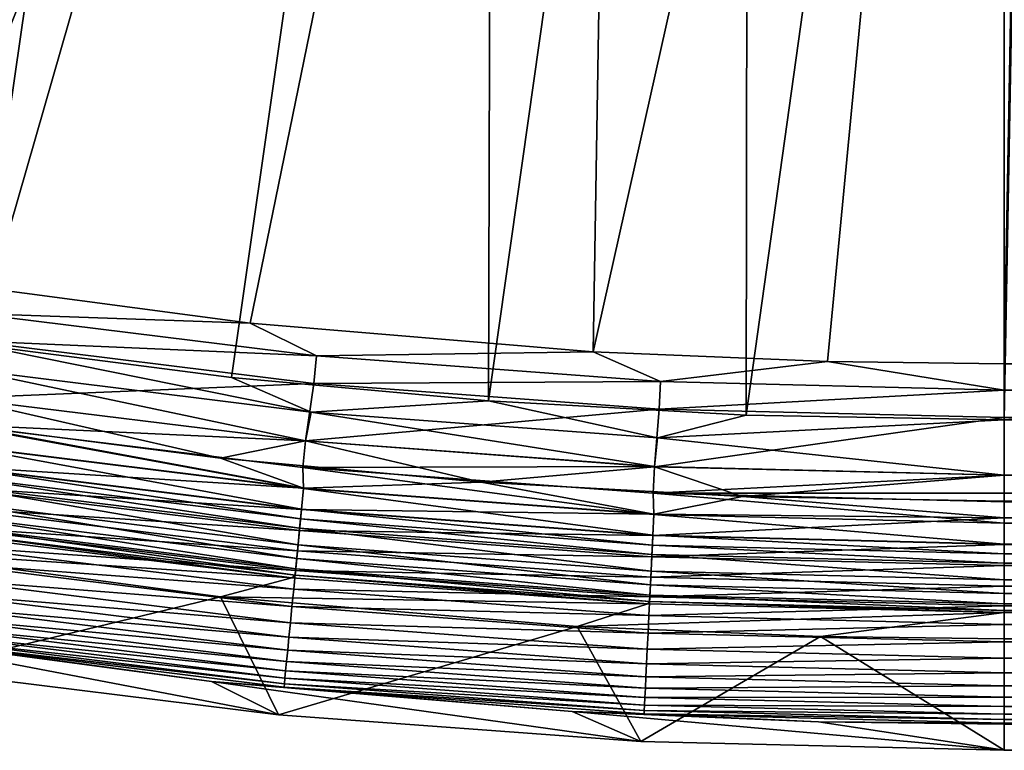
# Model space of a CAD drawing. Header units: metres. Extents: x -900 to 900, y -400 to 400.
# Tile 12 of 253: x -727 to -701, y -400 to -380. Entities that reach past the tile are written whole.
import ezdxf

# ---------------------------------------------------------------- set-up
doc = ezdxf.new("R2010")
doc.units = ezdxf.units.M

msp = doc.modelspace()

# ---------------------------------------------------------------- linework, layer by layer
at = {"layer": 'top'}
for points in [[(-721.18103, -338.163605, -29.625343), (-728.303345, -336.857208, -29.650164), (-730.213135, -387.293213, -0.803848)], [(-710.974182, -339.373688, -29.587475), (-721.18103, -338.163605, -29.625343), (-730.213135, -387.293213, -0.803848)], [(-730.213135, -387.293213, -0.803848), (-721.030396, -388.514221, -0.803848), (-710.974182, -339.373688, -29.587475)], [(-721.030396, -388.514221, -0.803848), (-711.798828, -389.283508, -0.803848), (-710.974182, -339.373688, -29.587475)], [(-710.974182, -339.373688, -29.587475), (-711.798828, -389.283508, -0.803848), (-700.734314, -339.824097, -29.546532)], [(-730.794678, -363.176727, -17.935678), (-721.292175, -339.675354, -32.22316), (-728.416321, -389.088013, -3.399924)], [(-721.292175, -339.675354, -32.22316), (-714.468994, -340.558014, -32.198345), (-728.416321, -389.088013, -3.399924)], [(-711.798828, -389.283508, -0.803848), (-705.491638, -389.547943, -0.803848), (-700.734314, -339.824097, -29.546532)], [(-700.734314, -339.824097, -29.546532), (-705.491638, -389.547943, -0.803848), (-700.734314, -389.60788, -0.803848)], [(-699.821045, -339.827301, -29.544678), (-700.734314, -339.824097, -29.546532), (-700.734314, -389.60788, -0.803848)], [(-699.821045, -339.827301, -29.544678), (-700.734314, -389.60788, -0.803848), (-0.734328, -389.60788, -0.803848)], [(-728.416321, -389.088013, -3.399924), (-714.468994, -340.558014, -32.198345), (-721.528137, -389.972351, -3.399924)], [(-714.468994, -340.558014, -32.198345), (-714.612244, -390.604828, -3.399924), (-721.528137, -389.972351, -3.399924)], [(-714.468994, -340.558014, -32.198345), (-707.610962, -341.10791, -32.172169), (-714.612244, -390.604828, -3.399924)], [(-707.610962, -341.10791, -32.172169), (-707.677917, -390.98468, -3.399924), (-714.612244, -390.604828, -3.399924)], [(-707.610962, -341.10791, -32.172169), (-700.734314, -341.324097, -32.144608), (-707.677917, -390.98468, -3.399924)], [(-700.734314, -341.324097, -32.144608), (-700.734314, -391.111328, -3.399924), (-707.677917, -390.98468, -3.399924)], [(-700.734314, -341.324097, -32.144608), (-699.821045, -341.327301, -32.142754), (-700.734314, -391.111328, -3.399924)], [(-699.821045, -341.327301, -32.142754), (-0.734328, -341.327301, -32.142754), (-700.734314, -391.111328, -3.399924)], [(-700.734314, -391.111328, -3.399924), (-0.734328, -341.327301, -32.142754), (-0.734328, -391.111328, -3.399924)], [(-721.030396, -388.514221, -0.803848), (-730.213135, -387.293213, -0.803848), (-728.469055, -388.250153, -0.456723)], [(-719.242432, -389.392639, -0.456723), (-728.469055, -388.250153, -0.456723), (-728.57782, -388.98526, -0.204445)], [(-721.030396, -388.514221, -0.803848), (-728.469055, -388.250153, -0.456723), (-719.242432, -389.392639, -0.456723)], [(-711.798828, -389.283508, -0.803848), (-721.030396, -388.514221, -0.803848), (-719.242432, -389.392639, -0.456723)], [(-728.57782, -388.98526, -0.204445), (-728.888, -390.531128), (-719.315002, -390.132233, -0.204445)], [(-719.315002, -390.132233, -0.204445), (-719.242432, -389.392639, -0.456723), (-728.57782, -388.98526, -0.204445)], [(-728.691406, -389.753143, -3.101714), (-728.416321, -389.088013, -3.399924), (-719.390808, -390.904785, -3.101714)], [(-728.416321, -389.088013, -3.399924), (-721.528137, -389.972351, -3.399924), (-719.390808, -390.904785, -3.101714)], [(-711.798828, -389.283508, -0.803848), (-719.242432, -389.392639, -0.456723), (-709.988831, -390.081268, -0.456723)], [(-705.491638, -389.547943, -0.803848), (-711.798828, -389.283508, -0.803848), (-709.988831, -390.081268, -0.456723)], [(-709.988831, -390.081268, -0.456723), (-719.242432, -389.392639, -0.456723), (-719.315002, -390.132233, -0.204445)], [(-705.491638, -389.547943, -0.803848), (-709.988831, -390.081268, -0.456723), (-700.734314, -390.311768, -0.456723)], [(-700.734314, -389.60788, -0.803848), (-705.491638, -389.547943, -0.803848), (-700.734314, -390.311768, -0.456723)], [(-719.540833, -391.679962, -3), (-728.887451, -390.527191, -3), (-728.691406, -389.753143, -3.101714)], [(-719.390808, -390.904785, -3.101714), (-719.540833, -391.679962, -3), (-728.691406, -389.753143, -3.101714)], [(-0.734328, -390.554504, -0.3623), (-0.734328, -389.60788, -0.803848), (-700.734314, -390.311768, -0.456723)], [(-0.734328, -389.60788, -0.803848), (-700.734314, -389.60788, -0.803848), (-700.734314, -390.311768, -0.456723)], [(-719.390808, -390.904785, -3.101714), (-721.528137, -389.972351, -3.399924), (-714.612244, -390.604828, -3.399924)], [(-710.025085, -390.823547, -0.204445), (-709.988831, -390.081268, -0.456723), (-719.315002, -390.132233, -0.204445)], [(-700.734314, -390.311768, -0.456723), (-709.988831, -390.081268, -0.456723), (-710.025085, -390.823547, -0.204445)], [(-728.888, -390.531128), (-719.541199, -391.68396), (-719.315002, -390.132233, -0.204445)], [(-719.315002, -390.132233, -0.204445), (-719.541199, -391.68396), (-710.025085, -390.823547, -0.204445)], [(-700.734314, -391.054962, -0.204445), (-700.734314, -390.311768, -0.456723), (-710.025085, -390.823547, -0.204445)], [(-0.734328, -390.554504, -0.3623), (-700.734314, -390.311768, -0.456723), (-700.734314, -391.054962, -0.204445)], [(-728.887451, -390.527191, -3), (-719.540833, -391.679962, -3), (-728.992859, -391.238037, -3)], [(-728.888, -390.531128), (-728.816284, -391.249176), (-721.828735, -392.148865)], [(-728.888, -390.531128), (-721.828735, -392.148865), (-719.541199, -391.68396)], [(-719.390808, -390.904785, -3.101714), (-714.612244, -390.604828, -3.399924), (-710.062988, -391.598938, -3.101714)], [(-714.612244, -390.604828, -3.399924), (-707.677917, -390.98468, -3.399924), (-710.062988, -391.598938, -3.101714)], [(-0.734328, -391.563354, -0.091617), (-0.734328, -390.554504, -0.3623), (-700.734314, -391.054962, -0.204445)], [(-719.541199, -391.68396), (-710.149109, -392.37674), (-710.025085, -390.823547, -0.204445)], [(-710.025085, -390.823547, -0.204445), (-710.149109, -392.37674), (-700.734314, -391.054962, -0.204445)], [(-710.148926, -392.372772, -3), (-719.540833, -391.679962, -3), (-719.390808, -390.904785, -3.101714)], [(-710.062988, -391.598938, -3.101714), (-710.148926, -392.372772, -3), (-719.390808, -390.904785, -3.101714)], [(-710.149109, -392.37674), (-700.734314, -392.603882), (-700.734314, -391.054962, -0.204445)], [(-710.062988, -391.598938, -3.101714), (-707.677917, -390.98468, -3.399924), (-700.734314, -391.111328, -3.399924)], [(-700.734314, -391.111328, -3.399924), (-700.734314, -392.603882, -3), (-710.062988, -391.598938, -3.101714)], [(-0.734328, -391.563354, -0.091617), (-700.734314, -391.054962, -0.204445), (-700.734314, -392.603882)], [(-0.734328, -391.111328, -3.399924), (-0.734328, -391.582916, -3.180022), (-700.734314, -391.111328, -3.399924)], [(-0.734328, -391.582916, -3.180022), (-700.734314, -392.603882, -3), (-700.734314, -391.111328, -3.399924)], [(-728.992859, -391.238037, -3), (-719.592773, -392.963928, -3.056892), (-728.99408, -391.799835, -3.056892)], [(-728.992859, -391.238037, -3), (-719.540833, -391.679962, -3), (-719.611267, -392.395142, -3)], [(-728.992859, -391.238037, -3), (-719.611267, -392.395142, -3), (-719.592773, -392.963928, -3.056892)], [(-719.591797, -392.953766, -0.028766), (-728.816284, -391.249176), (-728.992615, -391.789734, -0.028766)], [(-721.828735, -392.148865), (-728.816284, -391.249176), (-719.591797, -392.953766, -0.028766)], [(-721.828735, -392.148865), (-714.812988, -392.792389), (-719.541199, -391.68396)], [(-719.540833, -391.679962, -3), (-710.148926, -392.372772, -3), (-719.611267, -392.395142, -3)], [(-719.541199, -391.68396), (-714.812988, -392.792389), (-710.149109, -392.37674)], [(-700.734314, -392.603882, -3), (-710.148926, -392.372772, -3), (-710.062988, -391.598938, -3.101714)], [(-0.734328, -392.603882), (-0.734328, -391.563354, -0.091617), (-700.734314, -392.603882)], [(-0.734328, -391.582916, -3.180022), (-0.734328, -392.08551, -3.04535), (-700.734314, -392.603882, -3)], [(-729.077332, -392.36264, -0.114353), (-719.591797, -392.953766, -0.028766), (-728.992615, -391.789734, -0.028766)], [(-728.99408, -391.799835, -3.056892), (-719.647278, -393.519562, -3.22474), (-729.075806, -392.352112, -3.22474)], [(-728.99408, -391.799835, -3.056892), (-719.592773, -392.963928, -3.056892), (-719.647278, -393.519562, -3.22474)], [(-714.812988, -392.792389), (-721.828735, -392.148865), (-719.591797, -392.953766, -0.028766)], [(-0.734328, -392.08551, -3.04535), (-0.734328, -392.603882, -3), (-700.734314, -392.603882, -3)], [(-719.648315, -393.530151, -0.114353), (-729.077332, -392.36264, -0.114353), (-729.160645, -392.925751, -0.255695)], [(-729.075806, -392.352112, -3.22474), (-719.673096, -393.782166, -3.348771), (-729.11438, -392.613129, -3.348771)], [(-719.591797, -392.953766, -0.028766), (-729.077332, -392.36264, -0.114353), (-719.648315, -393.530151, -0.114353)], [(-729.075806, -392.352112, -3.22474), (-719.647278, -393.519562, -3.22474), (-719.673096, -393.782166, -3.348771)], [(-719.611267, -392.395142, -3), (-710.148926, -392.372772, -3), (-710.184204, -393.090515, -3)], [(-719.611267, -392.395142, -3), (-710.164001, -393.665619, -3.056892), (-719.592773, -392.963928, -3.056892)], [(-719.611267, -392.395142, -3), (-710.184204, -393.090515, -3), (-710.164001, -393.665619, -3.056892)], [(-714.812988, -392.792389), (-707.778381, -393.178833), (-710.149109, -392.37674)], [(-710.148926, -392.372772, -3), (-700.734314, -392.603882, -3), (-710.184204, -393.090515, -3)], [(-710.149109, -392.37674), (-707.778381, -393.178833), (-700.734314, -392.603882)], [(-729.11438, -392.613129, -3.348771), (-719.69751, -394.03125, -3.497899), (-729.151001, -392.860687, -3.497899)], [(-729.11438, -392.613129, -3.348771), (-719.673096, -393.782166, -3.348771), (-719.69751, -394.03125, -3.497899)], [(-710.184204, -393.090515, -3), (-0.734328, -392.603882, -3), (-0.734328, -393.32251, -3)], [(-710.184204, -393.090515, -3), (-700.734314, -392.603882, -3), (-0.734328, -392.603882, -3)], [(-707.778381, -393.178833), (-700.734314, -393.307709), (-700.734314, -392.603882)], [(-700.734314, -392.603882), (-700.734314, -393.307709), (-0.734328, -393.307709)], [(-0.734328, -393.307709), (-0.734328, -392.603882), (-700.734314, -392.603882)], [(-719.703918, -394.09671, -0.255695), (-729.160645, -392.925751, -0.255695), (-729.241516, -393.472687, -0.451727)], [(-719.741516, -394.480103, -3.865118), (-729.21698, -393.306824, -3.865118), (-729.151001, -392.860687, -3.497899)], [(-719.648315, -393.530151, -0.114353), (-729.160645, -392.925751, -0.255695), (-719.703918, -394.09671, -0.255695)], [(-729.151001, -392.860687, -3.497899), (-719.69751, -394.03125, -3.497899), (-719.741516, -394.480103, -3.865118)], [(-710.163513, -393.655396, -0.028766), (-719.591797, -392.953766, -0.028766), (-719.648315, -393.530151, -0.114353)], [(-719.592773, -392.963928, -3.056892), (-710.191223, -394.223267, -3.22474), (-719.647278, -393.519562, -3.22474)], [(-719.592773, -392.963928, -3.056892), (-710.164001, -393.665619, -3.056892), (-710.191223, -394.223267, -3.22474)], [(-714.812988, -392.792389), (-719.591797, -392.953766, -0.028766), (-710.163513, -393.655396, -0.028766)], [(-707.778381, -393.178833), (-714.812988, -392.792389), (-710.163513, -393.655396, -0.028766)], [(-700.734314, -393.32251, -3), (-710.184204, -393.090515, -3), (-0.734328, -393.32251, -3)], [(-710.184204, -393.090515, -3), (-700.734314, -393.901672, -3.056724), (-710.164001, -393.665619, -3.056892)], [(-710.184204, -393.090515, -3), (-700.734314, -393.32251, -3), (-700.734314, -393.901672, -3.056724)], [(-707.778381, -393.178833), (-710.163513, -393.655396, -0.028766), (-700.734314, -393.754425, -0.016652)], [(-700.734314, -393.307709), (-707.778381, -393.178833), (-700.734314, -393.754425, -0.016652)], [(-729.319092, -393.997314, -0.70103), (-719.757935, -394.646973, -0.451727), (-729.241516, -393.472687, -0.451727)], [(-729.21698, -393.306824, -3.865118), (-719.777771, -394.849457, -4.312942), (-729.271301, -393.67395, -4.312942)], [(-729.241516, -393.472687, -0.451727), (-719.757935, -394.646973, -0.451727), (-719.703918, -394.09671, -0.255695)], [(-719.741516, -394.480103, -3.865118), (-719.777771, -394.849457, -4.312942), (-729.21698, -393.306824, -3.865118)], [(-710.191772, -394.233887, -0.114353), (-719.648315, -393.530151, -0.114353), (-719.703918, -394.09671, -0.255695)], [(-719.673096, -393.782166, -3.348771), (-719.647278, -393.519562, -3.22474), (-710.204102, -394.486847, -3.348771)], [(-710.163513, -393.655396, -0.028766), (-719.648315, -393.530151, -0.114353), (-710.191772, -394.233887, -0.114353)], [(-719.647278, -393.519562, -3.22474), (-710.191223, -394.223267, -3.22474), (-710.204102, -394.486847, -3.348771)], [(-700.734314, -393.307709), (-700.734314, -393.754425, -0.016652), (-0.734328, -393.307709)], [(-700.734314, -393.754425, -0.016652), (-700.734314, -394.469604, -0.113575), (-0.734328, -393.307709)], [(-0.734328, -393.307709), (-700.734314, -394.469604, -0.113575), (-0.734328, -395.151855, -0.290434)], [(-700.734314, -393.32251, -3), (-0.734328, -393.32251, -3), (-700.734314, -393.901672, -3.056724)], [(-0.734328, -393.32251, -3), (-0.734328, -394.807526, -3.395593), (-700.734314, -393.901672, -3.056724)], [(-729.271301, -393.67395, -4.312942), (-719.804871, -395.125732, -4.82471), (-729.31189, -393.948547, -4.82471)], [(-729.271301, -393.67395, -4.312942), (-719.777771, -394.849457, -4.312942), (-719.804871, -395.125732, -4.82471)], [(-719.69751, -394.03125, -3.497899), (-719.673096, -393.782166, -3.348771), (-710.21637, -394.736816, -3.497899)], [(-710.21637, -394.736816, -3.497899), (-719.673096, -393.782166, -3.348771), (-710.204102, -394.486847, -3.348771)], [(-700.734314, -393.754425, -0.016652), (-710.163513, -393.655396, -0.028766), (-710.191772, -394.233887, -0.114353)], [(-710.191772, -394.233887, -0.114353), (-700.734314, -394.469604, -0.113575), (-700.734314, -393.754425, -0.016652)], [(-710.164001, -393.665619, -3.056892), (-700.734314, -394.458832, -3.22474), (-710.191223, -394.223267, -3.22474)], [(-710.164001, -393.665619, -3.056892), (-700.734314, -393.901672, -3.056724), (-700.734314, -394.458832, -3.22474)], [(-729.3927, -394.494934, -1.000777), (-719.809692, -395.174805, -0.70103), (-729.319092, -393.997314, -0.70103)], [(-729.31189, -393.948547, -4.82471), (-719.821716, -395.297607, -5.381563), (-729.337158, -394.119385, -5.381563)], [(-729.319092, -393.997314, -0.70103), (-719.809692, -395.174805, -0.70103), (-719.757935, -394.646973, -0.451727)], [(-729.31189, -393.948547, -4.82471), (-719.804871, -395.125732, -4.82471), (-719.821716, -395.297607, -5.381563)], [(-719.741516, -394.480103, -3.865118), (-719.69751, -394.03125, -3.497899), (-710.238342, -395.187317, -3.865118)], [(-710.238342, -395.187317, -3.865118), (-719.69751, -394.03125, -3.497899), (-710.21637, -394.736816, -3.497899)], [(-700.734314, -393.901672, -3.056724), (-0.734328, -394.807526, -3.395593), (-700.734314, -394.458832, -3.22474)], [(-729.430847, -394.190674, -5.959025), (-719.90387, -395.365723, -5.959025), (-731.373291, -394.608612, -87)], [(-729.337158, -394.119385, -5.381563), (-719.90387, -395.365723, -5.959025), (-729.430847, -394.190674, -5.959025)], [(-729.337158, -394.119385, -5.381563), (-719.821716, -395.297607, -5.381563), (-719.90387, -395.365723, -5.959025)], [(-719.757935, -394.646973, -0.451727), (-710.219543, -394.802521, -0.255695), (-719.703918, -394.09671, -0.255695)], [(-719.703918, -394.09671, -0.255695), (-710.219543, -394.802521, -0.255695), (-710.191772, -394.233887, -0.114353)], [(-710.219543, -394.802521, -0.255695), (-700.734314, -394.469604, -0.113575), (-710.191772, -394.233887, -0.114353)], [(-710.191223, -394.223267, -3.22474), (-700.734314, -394.722473, -3.348646), (-710.204102, -394.486847, -3.348771)], [(-710.191223, -394.223267, -3.22474), (-700.734314, -394.458832, -3.22474), (-700.734314, -394.722473, -3.348646)], [(-729.46167, -394.961182, -1.34779), (-719.858826, -395.675446, -1.000777), (-729.3927, -394.494934, -1.000777)], [(-729.3927, -394.494934, -1.000777), (-719.858826, -395.675446, -1.000777), (-719.809692, -395.174805, -0.70103)], [(-719.777771, -394.849457, -4.312942), (-719.741516, -394.480103, -3.865118), (-710.25647, -395.558014, -4.312942)], [(-710.25647, -395.558014, -4.312942), (-719.741516, -394.480103, -3.865118), (-710.238342, -395.187317, -3.865118)], [(-710.219543, -394.802521, -0.255695), (-700.734314, -395.03891, -0.255184), (-700.734314, -394.469604, -0.113575)], [(-710.204102, -394.486847, -3.348771), (-700.734314, -394.972778, -3.497662), (-710.21637, -394.736816, -3.497899)], [(-710.204102, -394.486847, -3.348771), (-700.734314, -394.722473, -3.348646), (-700.734314, -394.972778, -3.497662)], [(-0.734328, -394.807526, -3.395593), (-700.734314, -394.722473, -3.348646), (-700.734314, -394.458832, -3.22474)], [(-700.734314, -394.469604, -0.113575), (-700.734314, -395.03891, -0.255184), (-0.734328, -395.151855, -0.290434)], [(-719.90387, -395.365723, -5.959025), (-721.827332, -395.878052, -87), (-731.373291, -394.608612, -87)], [(-731.373291, -394.608612, -87), (-721.827332, -395.878052, -87), (-729.974854, -397.85791, -87)], [(-719.809692, -395.174805, -0.70103), (-710.246521, -395.354797, -0.451727), (-719.757935, -394.646973, -0.451727)], [(-719.804871, -395.125732, -4.82471), (-719.777771, -394.849457, -4.312942), (-710.27002, -395.835297, -4.82471)], [(-710.27002, -395.835297, -4.82471), (-719.777771, -394.849457, -4.312942), (-710.25647, -395.558014, -4.312942)], [(-719.757935, -394.646973, -0.451727), (-710.246521, -395.354797, -0.451727), (-710.219543, -394.802521, -0.255695)], [(-710.246521, -395.354797, -0.451727), (-700.734314, -395.03891, -0.255184), (-710.219543, -394.802521, -0.255695)], [(-710.21637, -394.736816, -3.497899), (-700.734314, -395.424042, -3.865118), (-710.238342, -395.187317, -3.865118)], [(-700.734314, -394.972778, -3.497662), (-700.734314, -395.424042, -3.865118), (-710.21637, -394.736816, -3.497899)], [(-0.734328, -394.807526, -3.395593), (-700.734314, -394.972778, -3.497662), (-700.734314, -394.722473, -3.348646)], [(-0.734328, -395.898926, -4.477523), (-700.734314, -395.424042, -3.865118), (-0.734328, -394.807526, -3.395593)], [(-700.734314, -395.424042, -3.865118), (-700.734314, -394.972778, -3.497662), (-0.734328, -394.807526, -3.395593)], [(-729.52533, -395.391663, -1.738888), (-719.904846, -396.144531, -1.34779), (-729.46167, -394.961182, -1.34779)], [(-729.46167, -394.961182, -1.34779), (-719.904846, -396.144531, -1.34779), (-719.858826, -395.675446, -1.000777)], [(-719.804871, -395.125732, -4.82471), (-710.278442, -396.007813, -5.381563), (-719.821716, -395.297607, -5.381563)], [(-710.278442, -396.007813, -5.381563), (-719.804871, -395.125732, -4.82471), (-710.27002, -395.835297, -4.82471)], [(-710.246521, -395.354797, -0.451727), (-700.734314, -395.591583, -0.451673), (-700.734314, -395.03891, -0.255184)], [(-0.734328, -395.151855, -0.290434), (-700.734314, -395.03891, -0.255184), (-700.734314, -395.591583, -0.451673)], [(-719.947327, -396.577637, -1.738888), (-729.52533, -395.391663, -1.738888), (-729.58313, -395.782257, -2.170691)], [(-719.947327, -396.577637, -1.738888), (-719.904846, -396.144531, -1.34779), (-729.52533, -395.391663, -1.738888)], [(-719.90387, -395.365723, -5.959025), (-710.330627, -396.071899, -5.959025), (-721.827332, -395.878052, -87)], [(-719.821716, -395.297607, -5.381563), (-710.330627, -396.071899, -5.959025), (-719.90387, -395.365723, -5.959025)], [(-719.858826, -395.675446, -1.000777), (-710.272461, -395.884521, -0.70103), (-719.809692, -395.174805, -0.70103)], [(-719.821716, -395.297607, -5.381563), (-710.278442, -396.007813, -5.381563), (-710.330627, -396.071899, -5.959025)], [(-719.809692, -395.174805, -0.70103), (-710.272461, -395.884521, -0.70103), (-710.246521, -395.354797, -0.451727)], [(-710.272461, -395.884521, -0.70103), (-700.734314, -395.591583, -0.451673), (-710.246521, -395.354797, -0.451727)], [(-710.238342, -395.187317, -3.865118), (-700.734314, -395.79541, -4.313144), (-710.25647, -395.558014, -4.312942)], [(-700.734314, -395.424042, -3.865118), (-700.734314, -395.79541, -4.313144), (-710.238342, -395.187317, -3.865118)], [(-700.734314, -395.591583, -0.451673), (-700.734314, -396.12207, -0.701), (-0.734328, -395.151855, -0.290434)], [(-700.734314, -396.12207, -0.701), (-0.734328, -396.817444, -1.133617), (-0.734328, -395.151855, -0.290434)], [(-710.272461, -395.884521, -0.70103), (-700.734314, -396.12207, -0.701), (-700.734314, -395.591583, -0.451673)], [(-710.25647, -395.558014, -4.312942), (-700.734314, -396.072815, -4.82471), (-710.27002, -395.835297, -4.82471)], [(-700.734314, -395.79541, -4.313144), (-700.734314, -396.072815, -4.82471), (-710.25647, -395.558014, -4.312942)], [(-700.734314, -395.79541, -4.313144), (-700.734314, -395.424042, -3.865118), (-0.734328, -395.898926, -4.477523)], [(-729.974854, -397.85791, -87), (-721.827332, -395.878052, -87), (-720.267212, -399.055206, -87)], [(-719.98584, -396.970612, -2.170691), (-729.58313, -395.782257, -2.170691), (-729.63446, -396.129547, -2.639013)], [(-719.98584, -396.970612, -2.170691), (-719.947327, -396.577637, -1.738888), (-729.58313, -395.782257, -2.170691)], [(-710.330627, -396.071899, -5.959025), (-712.23053, -396.677734, -87), (-721.827332, -395.878052, -87)], [(-721.827332, -395.878052, -87), (-712.23053, -396.677734, -87), (-720.267212, -399.055206, -87)], [(-719.904846, -396.144531, -1.34779), (-710.296997, -396.387024, -1.000777), (-719.858826, -395.675446, -1.000777)], [(-719.858826, -395.675446, -1.000777), (-710.296997, -396.387024, -1.000777), (-710.272461, -395.884521, -0.70103)], [(-710.296997, -396.387024, -1.000777), (-700.734314, -396.12207, -0.701), (-710.272461, -395.884521, -0.70103)], [(-710.27002, -395.835297, -4.82471), (-700.734314, -396.245697, -5.380377), (-710.278442, -396.007813, -5.381563)], [(-700.734314, -396.072815, -4.82471), (-700.734314, -396.245697, -5.380377), (-710.27002, -395.835297, -4.82471)], [(-700.734314, -396.072815, -4.82471), (-700.734314, -395.79541, -4.313144), (-0.734328, -395.898926, -4.477523)], [(-700.734314, -396.072815, -4.82471), (-0.734328, -395.898926, -4.477523), (-700.734314, -396.245697, -5.380377)], [(-0.734328, -395.898926, -4.477523), (-0.734328, -396.307465, -5.959025), (-700.734314, -396.245697, -5.380377)], [(-720.020142, -397.320038, -2.639013), (-729.63446, -396.129547, -2.639013), (-729.678955, -396.430359, -3.139467)], [(-720.020142, -397.320038, -2.639013), (-719.98584, -396.970612, -2.170691), (-729.63446, -396.129547, -2.639013)], [(-710.320007, -396.857819, -1.34779), (-719.904846, -396.144531, -1.34779), (-719.947327, -396.577637, -1.738888)], [(-710.320007, -396.857819, -1.34779), (-710.296997, -396.387024, -1.000777), (-719.904846, -396.144531, -1.34779)], [(-710.330627, -396.071899, -5.959025), (-700.734314, -396.307465, -5.959025), (-712.23053, -396.677734, -87)], [(-710.278442, -396.007813, -5.381563), (-700.734314, -396.307465, -5.959025), (-710.330627, -396.071899, -5.959025)], [(-700.734314, -396.625275, -1.000623), (-700.734314, -396.12207, -0.701), (-710.296997, -396.387024, -1.000777)], [(-700.734314, -396.245697, -5.380377), (-700.734314, -396.307465, -5.959025), (-710.278442, -396.007813, -5.381563)], [(-700.734314, -396.12207, -0.701), (-700.734314, -396.625275, -1.000623), (-0.734328, -396.817444, -1.133617)], [(-720.049805, -397.622681, -3.139467), (-729.678955, -396.430359, -3.139467), (-729.716125, -396.681519, -3.667668)], [(-720.049805, -397.622681, -3.139467), (-720.020142, -397.320038, -2.639013), (-729.678955, -396.430359, -3.139467)], [(-700.734314, -396.307465, -5.959025), (-705.677246, -396.952454, -87), (-712.23053, -396.677734, -87)], [(-700.734314, -396.625275, -1.000623), (-710.296997, -396.387024, -1.000777), (-710.320007, -396.857819, -1.34779)], [(-700.734314, -396.307465, -5.959025), (-700.734314, -397.014709, -87), (-705.677246, -396.952454, -87)], [(-700.734314, -396.245697, -5.380377), (-0.734328, -396.307465, -5.959025), (-700.734314, -396.307465, -5.959025)], [(-700.734314, -396.307465, -5.959025), (-0.734328, -396.307465, -5.959025), (-700.734314, -397.014709, -87)], [(-0.734328, -396.307465, -5.959025), (-0.734328, -397.014709, -87), (-700.734314, -397.014709, -87)], [(-720.074646, -397.875366, -3.667668), (-729.716125, -396.681519, -3.667668), (-729.745544, -396.880188, -4.218875)], [(-720.074646, -397.875366, -3.667668), (-720.049805, -397.622681, -3.139467), (-729.716125, -396.681519, -3.667668)], [(-720.267212, -399.055206, -87), (-712.23053, -396.677734, -87), (-710.512573, -399.77478, -87)], [(-710.341248, -397.292511, -1.738888), (-719.947327, -396.577637, -1.738888), (-719.98584, -396.970612, -2.170691)], [(-710.341248, -397.292511, -1.738888), (-710.320007, -396.857819, -1.34779), (-719.947327, -396.577637, -1.738888)], [(-712.23053, -396.677734, -87), (-705.677246, -396.952454, -87), (-710.512573, -399.77478, -87)], [(-700.734314, -397.096649, -1.347691), (-700.734314, -396.625275, -1.000623), (-710.320007, -396.857819, -1.34779)], [(-700.734314, -396.625275, -1.000623), (-700.734314, -397.096649, -1.347691), (-0.734328, -396.817444, -1.133617)], [(-722.073975, -398.157501, -5.947641), (-731.732422, -396.873077, -5.947641), (-720.267212, -399.055206, -87)], [(-720.267212, -399.055206, -87), (-731.732422, -396.873077, -5.947641), (-729.974854, -397.85791, -87)], [(-731.732422, -396.873077, -5.947641), (-722.073975, -398.157501, -5.947641), (-729.780151, -397.114563, -5.365363)], [(-720.094238, -398.075256, -4.218875), (-729.745544, -396.880188, -4.218875), (-729.766907, -397.024902, -4.786941)], [(-720.094238, -398.075256, -4.218875), (-720.074646, -397.875366, -3.667668), (-729.745544, -396.880188, -4.218875)], [(-710.360535, -397.68692, -2.170691), (-719.98584, -396.970612, -2.170691), (-720.020142, -397.320038, -2.639013)], [(-710.360535, -397.68692, -2.170691), (-710.341248, -397.292511, -1.738888), (-719.98584, -396.970612, -2.170691)], [(-710.512573, -399.77478, -87), (-705.677246, -396.952454, -87), (-700.734314, -400.014801, -87)], [(-700.734314, -397.096649, -1.347691), (-710.320007, -396.857819, -1.34779), (-710.341248, -397.292511, -1.738888)], [(-705.677246, -396.952454, -87), (-700.734314, -397.014709, -87), (-700.734314, -400.014801, -87)], [(-0.734328, -396.817444, -1.133617), (-700.734314, -397.096649, -1.347691), (-700.734314, -397.531799, -1.738888)], [(-0.734328, -396.817444, -1.133617), (-700.734314, -397.531799, -1.738888), (-0.734328, -398.14328, -2.447921)], [(-720.108521, -398.220825, -4.786941), (-729.766907, -397.024902, -4.786941), (-729.780151, -397.114563, -5.365363)], [(-729.780151, -397.114563, -5.365363), (-722.073975, -398.157501, -5.947641), (-720.117371, -398.311035, -5.365363)], [(-720.117371, -398.311035, -5.365363), (-720.108521, -398.220825, -4.786941), (-729.780151, -397.114563, -5.365363)], [(-720.108521, -398.220825, -4.786941), (-720.094238, -398.075256, -4.218875), (-729.766907, -397.024902, -4.786941)], [(-700.734314, -397.531799, -1.738888), (-700.734314, -397.096649, -1.347691), (-710.341248, -397.292511, -1.738888)], [(-700.734314, -400.014801, -87), (-700.734314, -397.014709, -87), (-0.734328, -397.014709, -87)], [(-0.734328, -400.014801, -87), (-700.734314, -400.014801, -87), (-0.734328, -397.014709, -87)], [(-710.377686, -398.037598, -2.639013), (-720.020142, -397.320038, -2.639013), (-720.049805, -397.622681, -3.139467)], [(-710.377686, -398.037598, -2.639013), (-710.360535, -397.68692, -2.170691), (-720.020142, -397.320038, -2.639013)], [(-700.734314, -397.531799, -1.738888), (-710.341248, -397.292511, -1.738888), (-710.360535, -397.68692, -2.170691)], [(-710.392517, -398.34137, -3.139467), (-720.049805, -397.622681, -3.139467), (-720.074646, -397.875366, -3.667668)], [(-710.392517, -398.34137, -3.139467), (-710.377686, -398.037598, -2.639013), (-720.049805, -397.622681, -3.139467)], [(-700.734314, -397.926758, -2.170612), (-710.360535, -397.68692, -2.170691), (-710.377686, -398.037598, -2.639013)], [(-700.734314, -397.926758, -2.170612), (-700.734314, -397.531799, -1.738888), (-710.360535, -397.68692, -2.170691)], [(-700.734314, -397.531799, -1.738888), (-700.734314, -397.926758, -2.170612), (-0.734328, -398.14328, -2.447921)], [(-710.404907, -398.594971, -3.667668), (-720.074646, -397.875366, -3.667668), (-720.094238, -398.075256, -4.218875)], [(-710.404907, -398.594971, -3.667668), (-710.392517, -398.34137, -3.139467), (-720.074646, -397.875366, -3.667668)], [(-700.734314, -398.277954, -2.638935), (-710.377686, -398.037598, -2.639013), (-710.392517, -398.34137, -3.139467)], [(-700.734314, -398.277954, -2.638935), (-700.734314, -397.926758, -2.170612), (-710.377686, -398.037598, -2.639013)], [(-0.734328, -398.14328, -2.447921), (-700.734314, -397.926758, -2.170612), (-700.734314, -398.277954, -2.638935)], [(-712.364197, -398.966614, -5.947641), (-722.073975, -398.157501, -5.947641), (-710.512573, -399.77478, -87)], [(-710.512573, -399.77478, -87), (-722.073975, -398.157501, -5.947641), (-720.267212, -399.055206, -87)], [(-722.073975, -398.157501, -5.947641), (-712.364197, -398.966614, -5.947641), (-720.117371, -398.311035, -5.365363)], [(-710.421875, -398.941711, -4.786941), (-720.108521, -398.220825, -4.786941), (-720.117371, -398.311035, -5.365363)], [(-720.117371, -398.311035, -5.365363), (-712.364197, -398.966614, -5.947641), (-710.42627, -399.032227, -5.365363)], [(-710.42627, -399.032227, -5.365363), (-710.421875, -398.941711, -4.786941), (-720.117371, -398.311035, -5.365363)], [(-710.414734, -398.795563, -4.218875), (-720.094238, -398.075256, -4.218875), (-720.108521, -398.220825, -4.786941)], [(-710.421875, -398.941711, -4.786941), (-710.414734, -398.795563, -4.218875), (-720.108521, -398.220825, -4.786941)], [(-710.414734, -398.795563, -4.218875), (-710.404907, -398.594971, -3.667668), (-720.094238, -398.075256, -4.218875)], [(-700.734314, -398.58194, -3.139509), (-700.734314, -398.277954, -2.638935), (-710.392517, -398.34137, -3.139467)], [(-700.734314, -398.277954, -2.638935), (-700.734314, -398.58194, -3.139509), (-0.734328, -398.14328, -2.447921)], [(-700.734314, -398.58194, -3.139509), (-0.734328, -399.000946, -4.106106), (-0.734328, -398.14328, -2.447921)], [(-700.734314, -398.58194, -3.139509), (-710.392517, -398.34137, -3.139467), (-710.404907, -398.594971, -3.667668)], [(-700.734314, -399.037201, -4.218722), (-710.414734, -398.795563, -4.218875), (-710.421875, -398.941711, -4.786941)], [(-700.734314, -398.835876, -3.667798), (-710.404907, -398.594971, -3.667668), (-710.414734, -398.795563, -4.218875)], [(-700.734314, -399.037201, -4.218722), (-700.734314, -398.835876, -3.667798), (-710.414734, -398.795563, -4.218875)], [(-700.734314, -398.835876, -3.667798), (-700.734314, -398.58194, -3.139509), (-710.404907, -398.594971, -3.667668)], [(-700.734314, -398.58194, -3.139509), (-700.734314, -398.835876, -3.667798), (-0.734328, -399.000946, -4.106106)], [(-700.734314, -398.835876, -3.667798), (-700.734314, -399.037201, -4.218722), (-0.734328, -399.000946, -4.106106)], [(-705.734741, -399.244507, -5.947641), (-712.364197, -398.966614, -5.947641), (-700.734314, -400.014801, -87)], [(-700.734314, -400.014801, -87), (-712.364197, -398.966614, -5.947641), (-710.512573, -399.77478, -87)], [(-712.364197, -398.966614, -5.947641), (-705.734741, -399.244507, -5.947641), (-710.42627, -399.032227, -5.365363)], [(-700.734314, -399.183777, -4.78678), (-710.421875, -398.941711, -4.786941), (-710.42627, -399.032227, -5.365363)], [(-710.42627, -399.032227, -5.365363), (-705.734741, -399.244507, -5.947641), (-700.734314, -399.286926, -5.501097)], [(-700.734314, -399.286926, -5.501097), (-700.734314, -399.183777, -4.78678), (-710.42627, -399.032227, -5.365363)], [(-700.734314, -399.183777, -4.78678), (-700.734314, -399.037201, -4.218722), (-710.421875, -398.941711, -4.786941)], [(-0.734328, -399.000946, -4.106106), (-700.734314, -399.037201, -4.218722), (-700.734314, -399.183777, -4.78678)], [(-0.734328, -399.000946, -4.106106), (-700.734314, -399.183777, -4.78678), (-0.734328, -399.307465, -5.947641)], [(-700.734314, -399.307465, -5.947641), (-705.734741, -399.244507, -5.947641), (-700.734314, -400.014801, -87)], [(-705.734741, -399.244507, -5.947641), (-700.734314, -399.307465, -5.947641), (-700.734314, -399.286926, -5.501097)], [(-700.734314, -399.183777, -4.78678), (-700.734314, -399.286926, -5.501097), (-0.734328, -399.307465, -5.947641)], [(-0.734328, -399.307465, -5.947641), (-700.734314, -399.286926, -5.501097), (-700.734314, -399.307465, -5.947641)], [(-700.734314, -400.014801, -87), (-0.734328, -400.014801, -87), (-700.734314, -399.307465, -5.947641)], [(-0.734328, -400.014801, -87), (-0.734328, -399.307465, -5.947641), (-700.734314, -399.307465, -5.947641)]]:
    msp.add_3dface(points, dxfattribs=at)

doc.saveas('drawing.dxf')
